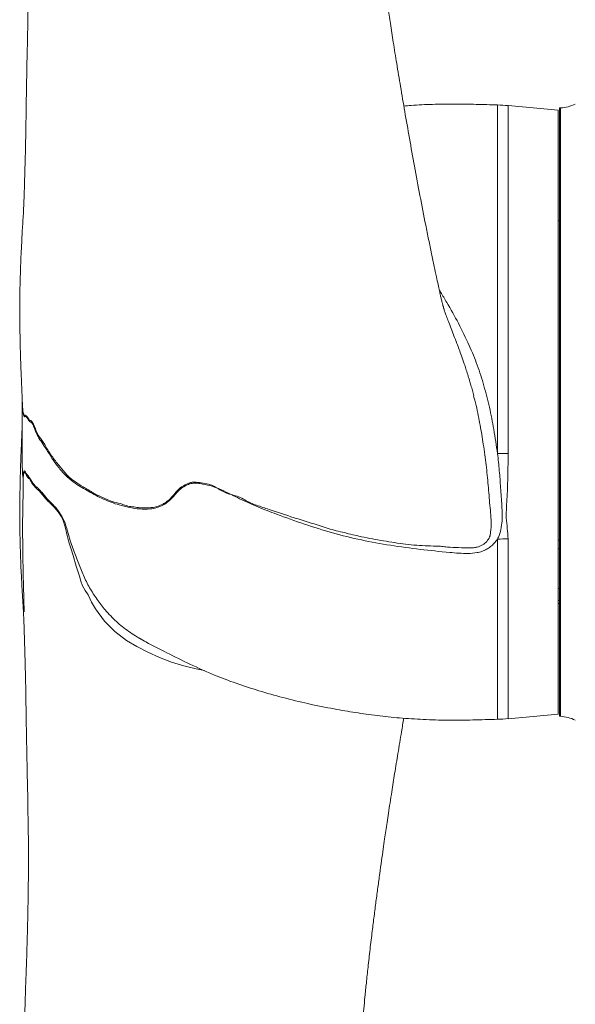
# Model space of a CAD drawing. Header units: millimetres. Extents: x 118 to 1752, y 31 to 3444.
# Tile 3 of 11: x 118 to 372, y 2091 to 2541. Entities that reach past the tile are written whole.
import ezdxf

# ---------------------------------------------------------------- set-up
doc = ezdxf.new("R2010")
doc.units = ezdxf.units.MM

msp = doc.modelspace()

# ---------------------------------------------------------------- linework, layer by layer
at = {"color": 7, "linetype": 'Continuous', "lineweight": 15}
for p, q in [((336.64, 2342.42), (336.64, 2501.74)), ((364.35, 2499.37), (341.49, 2501.45)), ((341.49, 2501.45), (341.49, 2342.45)), ((364.35, 2361.37), (364.35, 2499.37)), ((365.4, 2500.37), (364.9, 2500.37)), ((364.9, 2361.37), (364.9, 2500.37)), ((365.4, 2361.37), (365.4, 2500.37)), ((364.9, 2448.87), (364.35, 2448.87)), ((364.35, 2223.37), (364.35, 2361.37)), ((364.9, 2222.37), (364.9, 2361.37)), ((365.4, 2222.37), (365.4, 2361.37)), ((125.9, 2326.37), (125.85, 2327.2)), ((125.85, 2327.2), (125.87, 2326.47)), ((336.64, 2221), (336.64, 2303.37)), ((341.49, 2303.49), (341.49, 2221.29)), ((364.35, 2302.88), (364.9, 2302.9)), ((364.9, 2298.91), (364.35, 2298.89)), ((364.35, 2280.8), (364.9, 2280.8)), ((364.9, 2275.26), (364.35, 2275.26)), ((364.35, 2273.87), (364.9, 2273.87)), ((172.98, 2258.04), (173.59, 2257.68)), ((341.49, 2221.29), (364.35, 2223.37)), ((364.9, 2222.37), (365.4, 2222.37))]:
    msp.add_line(p, q, dxfattribs=at)
at = {"color": 7, "linetype": 'Continuous', "lineweight": 15, "flags": 128}
for points in [[(119.68, 2361.76), (119.7, 2361.47), (119.71, 2361.45), (119.71, 2361.44), (119.71, 2361.44), (119.71, 2361.43), (119.73, 2361.4), (119.78, 2361.23), (120.04, 2360.46), (120.32, 2359.84), (120.55, 2359.88), (120.81, 2360.01), (121.14, 2359.73), (121.79, 2359.06), (122.24, 2358.37), (122.71, 2357.75), (123.22, 2357.48), (123.76, 2357.09), (124.5, 2355.85), (125.33, 2353.74), (125.33, 2353.74), (125.33, 2353.74)], [(341.49, 2342.45), (340.88, 2342.45), (340.28, 2342.44), (339.67, 2342.44), (339.07, 2342.43), (338.46, 2342.43), (337.85, 2342.42), (337.25, 2342.42), (336.64, 2342.42)], [(202.63, 2243.29), (198.81, 2244.02), (193.2, 2245.42), (187.62, 2247.14), (182.06, 2249.28), (176.77, 2251.63), (171.73, 2254.21), (167.07, 2257.07), (161.68, 2261.15), (157, 2265.88), (152.76, 2271.43), (151.07, 2274.51), (149.46, 2277.86), (148.15, 2279.92), (146.91, 2281.97), (146.13, 2284.11), (145.47, 2286.34), (143.98, 2290.95), (142.6, 2295.84), (141.72, 2298.82), (140.67, 2301.95), (139.87, 2305.06), (139.11, 2308.28), (138.67, 2309.8), (138.22, 2311.36), (138.22, 2311.36), (138.22, 2311.36)]]:
    msp.add_lwpolyline(points, dxfattribs=at)
at = {"color": 7, "linetype": 'Continuous', "lineweight": 15}
for centre, radius, start, end in [((364.4, 2518.34), 18, 273.1848, 295.6793), ((334.33, 2422.77), 79, 84.8022, 88.3259), ((334.35, 2493.67), 190.31, 270.6908, 272.1512), ((334.33, 2299.97), 79, 271.6741, 275.1978), ((364.4, 2204.4), 18, 64.3207, 86.8152)]:
    msp.add_arc(centre, radius, start, end, dxfattribs=at)
for points, knots in [([(325.77, 2368.78), (325.57, 2369.57), (325.29, 2370.71), (324.84, 2372.41), (324.42, 2373.91), (323.79, 2376), (323.01, 2378.55), (322.21, 2381.1), (321.47, 2383.34), (320.8, 2385.3), (320.01, 2387.54), (319.08, 2390.1), (317.91, 2393.21), (316.66, 2396.41), (315.39, 2399.64), (314.2, 2402.69), (313.21, 2405.34), (312.54, 2407.27), (312.16, 2408.44), (311.93, 2409.2), (311.81, 2409.6), (311.72, 2409.91), (311.68, 2410.06), (311.67, 2410.11), (311.63, 2410.24), (311.54, 2410.59), (311.3, 2411.51), (310.94, 2413), (310.52, 2414.85), (310.05, 2417.02), (309.43, 2419.85), (308.63, 2423.54), (307.62, 2428.25), (306.44, 2433.91), (305.14, 2440.23), (303.37, 2449.03), (301.2, 2460.17), (298.72, 2473.41), (296.4, 2486.24), (294.26, 2498.4), (292.32, 2509.84), (290.58, 2520.41), (289.04, 2530.02), (287.7, 2538.6), (286.71, 2545.13), (286.01, 2549.83), (285.53, 2553.04), (285.03, 2556.44), (284.45, 2560.44), (283.77, 2565.18), (282.88, 2571.53), (281.8, 2579.42), (280.56, 2588.81), (279.4, 2598.07), (278.34, 2606.94), (277.43, 2614.97), (276.65, 2622.31), (276.01, 2628.69), (275.48, 2634.14), (275.07, 2638.66), (274.74, 2642.32), (274.47, 2645.49), (274.12, 2649.59), (273.66, 2655.22), (273.1, 2662.63), (272.51, 2670.96), (271.92, 2680.14), (271.33, 2690.31), (270.75, 2701.49), (270.19, 2713.74), (269.69, 2726.95), (269.24, 2741.07), (268.85, 2756.02), (268.54, 2771.39), (268.31, 2787.07), (268.13, 2802.89), (268, 2818.75), (267.9, 2834.26), (267.83, 2847.38), (267.77, 2858.23), (267.72, 2866.97), (267.66, 2875.48), (267.6, 2883.68), (267.53, 2891.29), (267.45, 2898.02), (267.38, 2903.66), (267.32, 2908.31), (267.26, 2912.38), (267.2, 2916.37), (267.13, 2920.73), (267.05, 2925.55), (266.96, 2930.84), (266.83, 2937.55), (266.66, 2945.8), (266.44, 2955.6), (266.19, 2965.91), (265.91, 2976.55), (265.59, 2987.45), (265.17, 3000.83), (264.61, 3016.75), (263.88, 3035.24), (263.13, 3052.6), (262.35, 3068.77), (261.57, 3083.72), (260.73, 3098.85), (259.82, 3113.96), (258.87, 3128.58), (257.92, 3142.36), (256.99, 3155.16), (256.07, 3167.08), (255.13, 3178.66), (254.19, 3189.85), (253.24, 3200.58), (252.33, 3210.38), (251.47, 3219.3), (250.59, 3228.23), (249.65, 3237.34), (248.64, 3246.8), (247.73, 3254.92), (246.9, 3262.13), (246.12, 3268.74), (245.24, 3275.85), (244.3, 3283.21), (243.44, 3289.71), (242.66, 3295.3), (242, 3299.93), (241.37, 3304.27), (240.78, 3308.16), (240.26, 3311.55), (239.71, 3315.05), (239.07, 3318.96), (238.3, 3323.58), (237.41, 3328.69), (236.48, 3333.84), (235.5, 3338.96), (234.53, 3343.89), (233.53, 3348.7), (232.56, 3353.15), (231.67, 3357.06), (230.85, 3360.57), (230.06, 3363.77), (229.42, 3366.3), (228.92, 3368.21), (228.57, 3369.54), (228.21, 3370.87), (227.81, 3372.34), (227.35, 3374.01), (226.6, 3376.62), (225.62, 3379.91), (224.47, 3383.57), (223.43, 3386.69), (222.37, 3389.72), (221.13, 3393.11), (219.86, 3396.35), (218.67, 3399.25), (217.61, 3401.71), (216.53, 3404.11), (215.58, 3406.12), (214.81, 3407.67), (214.25, 3408.8), (213.72, 3409.81), (213.19, 3410.81), (212.51, 3412.06), (211.6, 3413.68), (210.47, 3415.62), (209.3, 3417.53), (208.3, 3419.11), (207.52, 3420.28), (206.9, 3421.19), (206.27, 3422.1), (205.49, 3423.19), (204.55, 3424.45), (203.48, 3425.83), (202.39, 3427.17), (201.33, 3428.39), (200.34, 3429.49), (199.03, 3430.89), (197.21, 3432.68), (194.76, 3434.89), (192.04, 3437), (189.23, 3438.88), (186.7, 3440.3), (183.91, 3441.49), (181.23, 3442.47), (178.62, 3443.18), (176.19, 3443.57), (174.27, 3443.78), (172.22, 3443.77), (170.19, 3443.77), (167.61, 3443.35), (165.3, 3443), (163.45, 3442.39), (161.4, 3441.57), (159.65, 3440.41), (158.24, 3439.08), (157.14, 3437.97), (156.26, 3436.89), (155.4, 3435.71), (154.42, 3434.27), (153.55, 3432.43), (152.63, 3430.21), (151.9, 3427.78), (151.44, 3425.59), (151.12, 3423.68), (150.81, 3421.64), (150.55, 3419.46), (150.35, 3417.23), (150.13, 3414.91), (149.94, 3412.6), (149.81, 3410.8), (149.7, 3409.51), (149.61, 3408.39), (149.5, 3407.04), (149.37, 3405.52), (149.22, 3403.86), (149.05, 3401.98), (148.85, 3399.94), (148.67, 3398.18), (148.52, 3396.77), (148.41, 3395.83), (148.29, 3394.71), (148.11, 3393.23), (147.88, 3391.34), (147.58, 3389.11), (147.3, 3387.17), (147.09, 3385.79), (146.93, 3384.69), (146.75, 3383.57), (146.58, 3382.5), (146.42, 3381.55), (146.2, 3380.27), (145.96, 3378.89), (145.67, 3377.34), (145.39, 3375.9), (145.06, 3374.26), (144.69, 3372.46), (144.38, 3370.9), (144.1, 3369.55), (143.86, 3368.34), (143.6, 3366.92), (143.36, 3365.48), (143.12, 3364.02), (142.9, 3362.61), (142.69, 3361.28), (142.45, 3359.62), (142.22, 3358.04), (142.03, 3356.69), (141.91, 3355.87), (141.78, 3355.05), (141.68, 3354.4), (141.56, 3353.71), (141.38, 3352.82), (141.17, 3352.02), (141.05, 3350.91), (140.99, 3350.08), (140.92, 3349.3), (140.86, 3348.42), (140.81, 3347.64), (140.77, 3346.98), (140.74, 3346.62), (140.75, 3346.64), (140.75, 3346.66)], [0, 0, 0, 0, 0.0020779, 0.0029992, 0.0038205, 0.0050985, 0.0066775, 0.0082144, 0.0094978, 0.0106689, 0.0118912, 0.013853, 0.0159181, 0.0187815, 0.0217567, 0.0247332, 0.0274742, 0.0300742, 0.0327724, 0.0338358, 0.0347883, 0.0354413, 0.0358442, 0.036081, 0.0363507, 0.036656, 0.0378916, 0.0395752, 0.0409986, 0.0427291, 0.0448792, 0.0475884, 0.0509597, 0.0550448, 0.0594539, 0.0639725, 0.0728564, 0.0815611, 0.089664, 0.0973076, 0.1043967, 0.1108561, 0.1166465, 0.121799, 0.1262663, 0.1282897, 0.1301332, 0.131949, 0.134288, 0.1370885, 0.140132, 0.1452721, 0.1507061, 0.1562859, 0.1611176, 0.1658006, 0.1699019, 0.1734696, 0.1765146, 0.1790058, 0.181015, 0.1825987, 0.1842602, 0.1878135, 0.1919142, 0.1965026, 0.2015553, 0.2070492, 0.2132387, 0.2199482, 0.2272051, 0.2349691, 0.2431995, 0.2518555, 0.2603706, 0.2691939, 0.2781828, 0.2868649, 0.2952048, 0.3002501, 0.3051704, 0.3099689, 0.3146539, 0.3190883, 0.3229144, 0.3261313, 0.3287496, 0.330909, 0.3331443, 0.335665, 0.3384674, 0.341548, 0.3449027, 0.3502313, 0.3561022, 0.3622809, 0.3686733, 0.3752774, 0.3820918, 0.3932216, 0.4048653, 0.4170222, 0.4266529, 0.4365875, 0.4468294, 0.4573834, 0.4679031, 0.4777588, 0.4871505, 0.4960863, 0.5045722, 0.5137057, 0.5222645, 0.5302513, 0.5376672, 0.5445117, 0.5529681, 0.5613239, 0.5696117, 0.5750766, 0.5812496, 0.5881295, 0.5953751, 0.6026916, 0.6075169, 0.6123673, 0.6169967, 0.6211238, 0.6247497, 0.6279109, 0.6324424, 0.637556, 0.6432868, 0.6497374, 0.6553074, 0.6613319, 0.667514, 0.6731222, 0.6781318, 0.6826377, 0.686891, 0.6909109, 0.6928847, 0.6946859, 0.6963609, 0.6983467, 0.7007476, 0.7033795, 0.7094859, 0.7153363, 0.7202902, 0.725125, 0.7305151, 0.7363937, 0.7403182, 0.7442303, 0.7481343, 0.7519001, 0.7540235, 0.7559524, 0.7576882, 0.7593398, 0.761337, 0.7644833, 0.7682699, 0.7723177, 0.775687, 0.7778306, 0.7796019, 0.7815299, 0.7837248, 0.7866851, 0.7899942, 0.7932132, 0.7961925, 0.7989331, 0.8014358, 0.8068408, 0.812865, 0.8192955, 0.8258786, 0.8325559, 0.8367477, 0.8408742, 0.844687, 0.8480224, 0.8509368, 0.8528505, 0.8548319, 0.8569223, 0.8593679, 0.8621511, 0.8646813, 0.8676684, 0.8701022, 0.8719587, 0.8734074, 0.8751322, 0.8772056, 0.8796342, 0.8824016, 0.8855849, 0.8893111, 0.8932669, 0.8971668, 0.9007906, 0.9041423, 0.9072243, 0.9100745, 0.9132261, 0.9162046, 0.9193927, 0.923084, 0.9268678, 0.9309836, 0.9351591, 0.9393646, 0.9435985, 0.9453708, 0.9471477, 0.9488073, 0.950856, 0.9524389, 0.9536927, 0.9547867, 0.9557992, 0.956683, 0.9573609, 0.957902, 0.9584267, 0.95896, 0.9600403, 0.9606994, 0.9616172, 0.9628073, 0.964254, 0.9662438, 0.9685565, 0.9711862, 0.9741111, 0.97732, 0.9802014, 0.9832613, 0.9863464, 0.9889539, 0.9910657, 0.9919444, 0.9927063, 0.9930595, 0.9934138, 0.9937856, 0.9941956, 0.9950801, 0.9955446, 0.9960085, 0.9964464, 0.9968455, 0.9975779, 0.9983537, 0.9992162, 1, 1, 1, 1]), ([(140.62, 3348.53), (140.43, 3347.44), (140.08, 3345.46), (139.55, 3342.49), (139.11, 3340), (138.61, 3337.27), (138.08, 3334.29), (137.5, 3331.12), (137, 3328.43), (136.5, 3325.64), (135.96, 3322.68), (135.51, 3320.16), (135.15, 3318.19), (134.91, 3316.84), (134.68, 3315.59), (134.47, 3314.39), (134.22, 3313.02), (133.91, 3311.32), (133.56, 3309.33), (133.19, 3307.31), (132.86, 3305.47), (132.58, 3303.97), (132.34, 3302.61), (132.09, 3301.24), (131.86, 3300.06), (131.67, 3299.06), (131.46, 3298.04), (131.26, 3297.09), (131.06, 3296.21), (130.91, 3295.45), (130.74, 3294.64), (130.45, 3293.2), (130.04, 3291.12), (129.52, 3288.45), (129, 3285.68), (128.52, 3282.98), (128.06, 3280.36), (127.63, 3277.75), (127.21, 3275.18), (126.83, 3272.7), (126.51, 3270.48), (126.21, 3268.37), (125.91, 3266.22), (125.62, 3263.96), (125.23, 3260.87), (124.77, 3256.89), (124.25, 3251.95), (123.72, 3246.4), (123.2, 3240.28), (122.7, 3233.69), (122.21, 3226.98), (121.74, 3220.19), (121.3, 3213.32), (120.97, 3207.41), (120.73, 3202.54), (120.56, 3198.77), (120.41, 3194.96), (120.28, 3191.19), (120.17, 3187.62), (120.09, 3184.38), (120.04, 3181.56), (120, 3179.16), (119.97, 3177.3), (119.96, 3175.92), (119.94, 3174.81), (119.93, 3173.56), (119.92, 3172), (119.92, 3170.08), (119.92, 3167.81), (119.92, 3165.28), (119.94, 3162.56), (119.99, 3157.24), (120.14, 3148.97), (120.46, 3137.75), (120.87, 3126.27), (121.34, 3114.9), (121.83, 3103.56), (122.36, 3091.65), (122.91, 3079.13), (123.48, 3065.77), (124.02, 3052.1), (124.52, 3037.98), (124.95, 3023.39), (125.29, 3008.78), (125.54, 2993.99), (125.7, 2978.91), (125.78, 2962.9), (125.78, 2945.91), (125.69, 2929.28), (125.55, 2913.18), (125.36, 2898), (125.12, 2882.76), (124.84, 2867.74), (124.5, 2851.75), (124.11, 2834.87), (123.65, 2817.16), (123.17, 2800.01), (122.67, 2783.09), (122.22, 2768.65), (121.83, 2756.49), (121.51, 2746.71), (121.19, 2736.8), (120.94, 2728.79), (120.77, 2722.89), (120.67, 2719.25), (120.59, 2716.03), (120.52, 2713.22), (120.46, 2710.75), (120.41, 2708.27), (120.33, 2704.79), (120.24, 2699.89), (120.13, 2693.53), (120.04, 2686.32), (119.99, 2678.36), (119.98, 2670.03), (120.02, 2661.77), (120.12, 2653.79), (120.26, 2646.2), (120.42, 2639.05), (120.6, 2632.57), (120.79, 2626.64), (120.98, 2621.19), (121.17, 2615.88), (121.38, 2610.1), (121.6, 2603.43), (121.79, 2596.26), (121.94, 2589.25), (122.04, 2583.02), (122.11, 2578.23), (122.14, 2574.49), (122.16, 2571.44), (122.18, 2568.12), (122.18, 2564.34), (122.17, 2560.14), (122.14, 2555.88), (122.1, 2552.12), (122.05, 2549.01), (122, 2546.13), (121.9, 2542.96), (121.89, 2536.6), (121.61, 2527.44), (121.41, 2515.9), (121.2, 2504.84), (121.07, 2496.33), (120.98, 2489.9), (120.9, 2485.34), (120.79, 2480.79), (120.66, 2475.73), (120.53, 2471.28), (120.43, 2467.51), (120.34, 2464.7), (120.27, 2462.17), (120.19, 2459.94), (120.12, 2457.79), (120.02, 2455.18), (119.86, 2451.94), (119.63, 2448.27), (119.39, 2444.83), (119.23, 2441.87), (119.13, 2439.48), (119.03, 2437.13), (118.82, 2434.16), (118.7, 2430.92), (118.59, 2427.82), (118.5, 2424.91), (118.42, 2422.05), (118.34, 2419.32), (118.26, 2416.77), (118.2, 2414.53), (118.18, 2412.31), (118.17, 2410.13), (118.18, 2407.78), (118.2, 2405.38), (118.22, 2403.38), (118.24, 2401.94), (118.25, 2400.91), (118.27, 2399.93), (118.29, 2398.71), (118.31, 2397.19), (118.36, 2394.84), (118.44, 2391.38), (118.57, 2386.62), (118.76, 2380.99), (119.01, 2374.5), (119.27, 2368.69), (119.46, 2365.05), (119.53, 2363.85)], [0, 0, 0, 0, 0.00537, 0.009843, 0.013438, 0.016168, 0.021294, 0.025725, 0.029672, 0.033639, 0.037652, 0.041733, 0.043554, 0.045291, 0.046869, 0.048288, 0.049725, 0.051782, 0.054146, 0.056508, 0.05847, 0.059738, 0.060808, 0.061792, 0.06269, 0.063507, 0.064171, 0.064901, 0.065716, 0.0669, 0.068244, 0.069661, 0.073825, 0.07853, 0.083198, 0.088216, 0.093024, 0.097523, 0.102893, 0.107717, 0.111984, 0.116095, 0.120481, 0.125143, 0.130079, 0.139835, 0.150483, 0.161986, 0.176009, 0.190169, 0.203892, 0.217199, 0.230139, 0.242763, 0.249317, 0.255803, 0.262227, 0.268594, 0.274515, 0.279629, 0.284052, 0.287785, 0.29083, 0.292608, 0.29408, 0.295899, 0.298249, 0.301132, 0.304485, 0.30831, 0.312267, 0.316291, 0.331216, 0.34703, 0.361765, 0.376184, 0.390104, 0.403501, 0.418745, 0.433605, 0.448519, 0.463475, 0.478459, 0.493538, 0.507322, 0.521641, 0.536494, 0.551881, 0.567802, 0.580685, 0.593829, 0.606685, 0.619135, 0.631182, 0.645931, 0.660031, 0.673482, 0.68641, 0.69953, 0.706878, 0.714321, 0.721862, 0.729409, 0.732454, 0.735188, 0.737608, 0.739715, 0.741509, 0.743156, 0.745289, 0.749339, 0.754174, 0.75959, 0.765597, 0.77211, 0.778351, 0.784145, 0.789995, 0.795288, 0.800081, 0.804409, 0.808467, 0.812196, 0.81648, 0.821366, 0.826852, 0.832119, 0.836636, 0.840395, 0.842542, 0.844743, 0.847047, 0.849763, 0.852953, 0.856172, 0.85902, 0.861168, 0.862993, 0.865281, 0.868051, 0.876933, 0.885611, 0.894004, 0.902046, 0.905527, 0.908447, 0.911873, 0.915438, 0.919436, 0.921602, 0.923634, 0.925529, 0.927134, 0.928506, 0.930251, 0.932842, 0.935589, 0.938264, 0.940378, 0.94202, 0.943492, 0.945786, 0.94849, 0.950609, 0.952599, 0.955045, 0.95718, 0.958806, 0.960634, 0.962079, 0.963668, 0.965388, 0.967236, 0.968959, 0.969767, 0.97038, 0.971148, 0.972252, 0.973427, 0.974867, 0.977963, 0.981782, 0.986271, 0.991393, 0.997165, 1, 1, 1, 1]), ([(336.64, 2501.74), (333.37, 2501.84), (326.74, 2502.03), (316.81, 2502.21), (306.9, 2502.07), (299.25, 2501.72), (294.9, 2501.36), (293.79, 2501.27)], [0, 0, 0, 0, 0.2286586, 0.464365, 0.6948693, 0.9217807, 1, 1, 1, 1]), ([(310, 2417.24), (310.23, 2416.87), (311.35, 2415), (314.33, 2409.96), (318.89, 2402.03), (323.54, 2392.4), (327.49, 2382.88), (330.51, 2373.4), (333.03, 2363.59), (335.09, 2353.19), (336.11, 2346.12), (336.64, 2342.42)], [0, 0, 0, 0, 0.017237, 0.086354, 0.226748, 0.36813, 0.488985, 0.610843, 0.735645, 0.861507, 1, 1, 1, 1]), ([(119.35, 2367.29), (119.35, 2366.99), (119.35, 2365.51), (119.35, 2362.67), (119.35, 2358.88), (119.35, 2355.1), (119.35, 2351.48), (119.35, 2347.92), (119.35, 2344.57), (119.35, 2341.56), (119.35, 2338.68), (119.34, 2335.29), (119.55, 2332.24), (119.76, 2330.43), (119.8, 2330.12)], [0, 0, 0, 0, 0.0218, 0.106227, 0.1919, 0.27882, 0.366987, 0.454298, 0.560587, 0.656261, 0.742762, 0.861158, 0.976565, 1, 1, 1, 1]), ([(328.44, 2356.57), (328.39, 2356.86), (327.8, 2360.28), (326.97, 2364.4), (325.9, 2368.11), (325.71, 2368.77)], [0, 0, 0, 0, 0.071696, 0.836463, 1, 1, 1, 1]), ([(336.64, 2303.37), (336.15, 2302.71), (335.22, 2301.46), (333.5, 2299.89), (331.64, 2298.62), (329.54, 2297.7), (326.7, 2296.99), (323.13, 2296.73), (318.95, 2296.89), (311.66, 2297.55), (301.24, 2298.58), (287.75, 2300.41), (274.37, 2302.84), (261.19, 2306.05), (248.29, 2310.14), (236.95, 2314.21), (227.04, 2317.99), (220.05, 2321.09), (214.6, 2323.88), (210.46, 2325.88), (206.25, 2327.6), (202.55, 2328.43), (199.47, 2328.92), (196.96, 2328.96), (194.69, 2328.17), (192.59, 2327.02), (190.71, 2325.48), (188.88, 2323.26), (186.74, 2320.8), (183.86, 2318.87), (180.84, 2317.65), (177.28, 2316.93), (173.03, 2317.03), (168.28, 2317.73), (162.7, 2319.13), (156.43, 2321.48), (149.72, 2325.03), (144.21, 2328.31), (139.83, 2331.7), (136.52, 2335.33), (133.54, 2339.27), (131.08, 2343.29), (128.88, 2346.66), (126.95, 2349.44), (125.62, 2351.97), (124.82, 2354.2), (124.29, 2355.6), (123.72, 2356.57), (123, 2356.85), (122.26, 2357.62), (121.51, 2358.79), (121.02, 2359.35), (120.68, 2359.41), (120.45, 2359.18), (120.21, 2359.35), (119.97, 2360.08), (119.8, 2360.66), (119.62, 2361.21), (119.52, 2362.9), (119.48, 2364.39), (119.47, 2365.08)], [0, 0, 0, 0, 0.009138, 0.017194, 0.02524, 0.0333, 0.041364, 0.055875, 0.070498, 0.08513, 0.132519, 0.179994, 0.227464, 0.274846, 0.322079, 0.369329, 0.401685, 0.434025, 0.450465, 0.46698, 0.483344, 0.499579, 0.509138, 0.518592, 0.528144, 0.537738, 0.547702, 0.557697, 0.572781, 0.587799, 0.60092, 0.614, 0.633156, 0.652418, 0.671661, 0.70203, 0.732511, 0.762941, 0.78273, 0.802654, 0.822693, 0.84264, 0.859108, 0.875684, 0.892148, 0.898819, 0.905457, 0.911915, 0.917713, 0.929965, 0.939722, 0.949483, 0.954956, 0.960471, 0.967448, 0.973496, 0.979557, 0.982105, 0.991749, 1, 1, 1, 1]), ([(119.51, 2364.11), (119.52, 2363.91), (119.53, 2363.51), (119.59, 2362.58), (119.64, 2362.21), (119.68, 2361.76), (119.68, 2361.76)], [0, 0, 0, 0, 0.220331, 0.44333, 0.997647, 1, 1, 1, 1]), ([(119.35, 2355.45), (119.35, 2355.39), (119.22, 2352.9), (119.01, 2348.24), (118.76, 2341.75), (118.57, 2336.11), (118.44, 2331.36), (118.35, 2327.63), (118.3, 2324.9), (118.27, 2323.08), (118.25, 2321.9), (118.24, 2320.8), (118.21, 2318.84), (118.19, 2315.93), (118.17, 2312.27), (118.19, 2308.96), (118.26, 2306.11), (118.34, 2303.55), (118.41, 2301.03), (118.48, 2298.52), (118.56, 2296.06), (118.63, 2293.57), (118.74, 2290.77), (118.86, 2287.82), (119.05, 2285.23), (119.13, 2283.22), (119.22, 2281.13), (119.35, 2278.58), (119.56, 2275.59), (119.77, 2272.34), (119.94, 2269.19), (120.07, 2266.15), (120.18, 2263.17), (120.29, 2259.79), (120.41, 2255.95), (120.52, 2251.77), (120.64, 2247.67), (120.75, 2243.54), (120.85, 2239.52), (120.93, 2235.53), (121, 2231.5), (121.07, 2226.56), (121.16, 2220.5), (121.28, 2213.28), (121.42, 2205.83), (121.58, 2198.13), (121.73, 2190.25), (121.93, 2183.92), (121.89, 2179.34), (122, 2176.72), (122.04, 2174.39), (122.08, 2171.97), (122.12, 2169.14), (122.15, 2165.64), (122.17, 2161.79), (122.18, 2157.92), (122.18, 2154.46), (122.16, 2150.99), (122.13, 2147.29), (122.09, 2142.95), (122.02, 2138.06), (121.91, 2132.4), (121.78, 2126.15), (121.61, 2119.8), (121.42, 2113.86), (121.23, 2108.22), (121.03, 2103.02), (120.85, 2097.79), (120.68, 2092.6), (120.52, 2087.08), (120.36, 2081.04), (120.22, 2074.45), (120.1, 2067.28), (120.01, 2059.56), (119.97, 2051.39), (119.99, 2043.76), (120.04, 2036.99), (120.11, 2031.3), (120.18, 2026.07), (120.26, 2021.38), (120.34, 2017.45), (120.41, 2014.33), (120.47, 2011.7), (120.53, 2009.04), (120.61, 2005.98), (120.7, 2002.45), (120.82, 1998.18), (120.97, 1993.2), (121.14, 1987.68), (121.31, 1982.07), (121.64, 1971.85), (122.12, 1957.24), (122.68, 1939.11), (123.19, 1921.83), (123.66, 1904.97), (124.11, 1887.56), (124.54, 1869.49), (124.92, 1850.8), (125.26, 1831.57), (125.52, 1812.29), (125.7, 1793.48), (125.78, 1775.68), (125.78, 1758.95), (125.69, 1743.26), (125.53, 1728.48), (125.27, 1712.68), (124.86, 1695.86), (124.3, 1678.06), (123.65, 1660.96), (123, 1645.6), (122.38, 1631.6), (121.81, 1618.63), (121.24, 1605.52), (120.76, 1593.61), (120.4, 1583.09), (120.15, 1574.15), (120.02, 1567.21), (119.96, 1562.05), (119.93, 1558.47), (119.92, 1555.17), (119.92, 1552.3), (119.93, 1550.09), (119.94, 1548.48), (119.95, 1547.25), (119.96, 1546.04), (119.98, 1544.63), (120.01, 1542.97), (120.04, 1540.92), (120.09, 1538.46), (120.16, 1535.57), (120.25, 1532.4), (120.43, 1527.15), (120.73, 1520.05), (121.18, 1511.35), (121.71, 1502.83), (122.3, 1494.43), (122.84, 1487.17), (123.33, 1480.93), (123.77, 1475.79), (124.24, 1470.92), (124.71, 1466.35), (125.21, 1462.07), (125.67, 1458.36), (126.09, 1455.19), (126.48, 1452.42), (126.91, 1449.5), (127.43, 1446.16), (128.01, 1442.65), (128.63, 1439.11), (129.23, 1435.83), (129.77, 1432.97), (130.23, 1430.66), (130.53, 1429.12), (130.78, 1427.92), (130.94, 1427.14), (131.12, 1426.29), (131.36, 1425.18), (131.67, 1423.7), (131.91, 1422.4), (132.2, 1420.88), (132.47, 1419.4), (132.75, 1417.83), (133.11, 1415.9), (133.5, 1413.69), (133.88, 1411.6), (134.23, 1409.66), (134.53, 1407.97), (134.85, 1406.25), (135.17, 1404.42), (135.52, 1402.52), (135.96, 1400.08), (136.48, 1397.19), (137.07, 1393.98), (137.59, 1391.12), (138.16, 1388.01), (138.64, 1385.32), (139.11, 1382.74), (139.55, 1380.25), (140.08, 1377.28), (140.43, 1375.3), (140.62, 1374.21)], [0, 0, 0, 0, 0.000126, 0.005913, 0.01105, 0.015551, 0.019381, 0.022485, 0.024569, 0.026037, 0.026983, 0.027598, 0.028407, 0.031256, 0.034032, 0.036465, 0.038498, 0.040282, 0.042096, 0.044227, 0.046073, 0.047686, 0.049759, 0.052243, 0.05416, 0.055447, 0.05691, 0.058749, 0.06101, 0.063436, 0.065886, 0.067919, 0.070082, 0.07245, 0.075327, 0.078476, 0.081543, 0.084289, 0.087516, 0.09029, 0.093022, 0.096245, 0.101612, 0.107133, 0.112804, 0.118596, 0.124494, 0.130401, 0.132639, 0.134543, 0.136116, 0.137705, 0.139864, 0.142327, 0.145351, 0.148261, 0.150749, 0.152887, 0.155832, 0.158821, 0.162358, 0.166478, 0.171171, 0.175999, 0.180364, 0.184262, 0.188537, 0.192237, 0.19597, 0.200074, 0.204553, 0.209461, 0.214813, 0.220603, 0.226825, 0.23321, 0.237847, 0.242131, 0.246067, 0.249656, 0.252694, 0.254941, 0.256678, 0.258629, 0.260933, 0.263589, 0.266596, 0.27059, 0.274874, 0.27913, 0.283355, 0.298196, 0.31266, 0.325401, 0.338677, 0.35258, 0.367111, 0.382555, 0.398655, 0.41536, 0.431821, 0.447746, 0.462867, 0.477471, 0.491559, 0.505129, 0.523769, 0.542301, 0.56078, 0.579182, 0.593945, 0.609432, 0.625615, 0.642459, 0.655128, 0.667281, 0.678903, 0.684202, 0.689388, 0.694415, 0.698724, 0.702164, 0.70437, 0.706007, 0.707758, 0.709918, 0.712488, 0.715467, 0.719503, 0.72411, 0.729289, 0.734932, 0.750072, 0.765588, 0.781568, 0.798105, 0.815293, 0.82689, 0.838176, 0.848783, 0.858666, 0.867794, 0.876146, 0.881997, 0.887388, 0.892947, 0.899426, 0.906805, 0.912769, 0.918839, 0.924265, 0.927486, 0.930424, 0.931851, 0.933201, 0.934349, 0.935309, 0.936246, 0.937471, 0.938497, 0.93956, 0.940781, 0.942817, 0.945335, 0.94798, 0.950014, 0.952007, 0.954087, 0.956472, 0.958992, 0.961483, 0.966129, 0.970712, 0.97534, 0.979302, 0.983788, 0.986526, 0.99013, 0.994616, 1, 1, 1, 1]), ([(125.33, 2353.74), (125.33, 2353.74), (125.64, 2352.91), (126.16, 2351.73), (126.96, 2350.37), (127.84, 2349.24), (128.97, 2347.69), (130.72, 2344.59), (133.19, 2340.68), (136.42, 2336.63), (139.14, 2333.27), (141.41, 2331.05), (143.9, 2329.32), (146.52, 2327.62), (149.26, 2325.94), (151.16, 2324.87), (152.93, 2323.7), (155.11, 2322.9), (157.89, 2321.46), (161.37, 2320.2), (164.62, 2319.46), (167.67, 2318.35), (170.37, 2318.05), (173.16, 2317.64), (176.08, 2317.66), (179.21, 2317.71), (182.2, 2318.69), (185.13, 2320.03), (187.57, 2322.24), (189.6, 2324.98), (192.2, 2327.43), (194.81, 2328.78), (197.08, 2329.37), (199.27, 2329.36), (202.05, 2328.9), (205.17, 2328.43), (207.9, 2327.02), (210.3, 2325.57), (212.79, 2324.16), (215.53, 2323.52), (218.39, 2322.8), (221.07, 2321.29), (223.72, 2319.77), (227.47, 2318.46), (234.07, 2316.37), (242.19, 2313.53), (250.91, 2310.82), (257.05, 2308.99), (261.94, 2307.34), (265.72, 2306.56), (269.46, 2305.57), (275.3, 2304.24), (281.55, 2302.93), (288.28, 2301.98), (293.32, 2301.07), (298.41, 2300.65), (303.51, 2300.26), (307.75, 2300.2), (311.16, 2300.06), (314.54, 2299.56), (318.82, 2299.44), (322.8, 2299.36), (325.66, 2299.37), (327.68, 2299.69), (329.89, 2300.58), (331.77, 2302.25), (333.02, 2303.98), (333.34, 2305.38), (333.67, 2307.57), (333.75, 2309.58), (333.71, 2311.17), (333.71, 2311.17)], [0, 0, 0, 0, 0, 0.012199, 0.018491, 0.024823, 0.03718, 0.049747, 0.074602, 0.099606, 0.120557, 0.131109, 0.14182, 0.163579, 0.174487, 0.185399, 0.193335, 0.20143, 0.217504, 0.233904, 0.250455, 0.262574, 0.274832, 0.287263, 0.299728, 0.314149, 0.328942, 0.343385, 0.358377, 0.373783, 0.389229, 0.405947, 0.412719, 0.419743, 0.433677, 0.447734, 0.458666, 0.469812, 0.480667, 0.491877, 0.503731, 0.516004, 0.527422, 0.539, 0.562378, 0.608992, 0.638663, 0.668354, 0.68319, 0.698106, 0.713005, 0.727909, 0.767099, 0.786711, 0.806337, 0.82594, 0.845565, 0.865186, 0.87494, 0.884817, 0.904461, 0.924187, 0.930701, 0.937337, 0.947601, 0.957877, 0.968259, 0.973522, 0.978881, 1, 1, 1, 1, 1]), ([(333.71, 2311.17), (333.71, 2311.17), (333.69, 2312.57), (333.47, 2315.41), (332.89, 2321.44), (332.41, 2327.56), (331.81, 2333.73), (331.31, 2338.41), (330.64, 2343.1), (329.8, 2349.17), (328.98, 2353.66), (328.44, 2356.57)], [0, 0, 0, 0, 0.000001, 0.101047, 0.20321, 0.405101, 0.506349, 0.607695, 0.709901, 0.81242, 1, 1, 1, 1]), ([(336.64, 2303.37), (336.92, 2303.91), (337.47, 2305), (338.2, 2307.42), (338.69, 2310.63), (338.84, 2314.6), (338.56, 2319.98), (338.06, 2326.62), (337.5, 2334.57), (336.93, 2339.8), (336.64, 2342.42)], [0, 0, 0, 0, 0.047194, 0.095297, 0.19809, 0.300693, 0.404075, 0.612279, 0.805787, 1, 1, 1, 1]), ([(341.49, 2342.45), (341.45, 2339.15), (341.38, 2332.52), (341.13, 2324.34), (340.71, 2317.87), (340.5, 2312.99), (341.17, 2308.22), (341.38, 2305.07), (341.49, 2303.49)], [0, 0, 0, 0, 0.246337, 0.493996, 0.619665, 0.745173, 0.872642, 1, 1, 1, 1]), ([(119.82, 2331.77), (119.82, 2331.6), (119.81, 2330.75), (119.78, 2329.32), (119.75, 2327.22), (119.73, 2324.79), (119.7, 2321.9), (119.63, 2319.05), (119.58, 2316.61), (119.55, 2314.44), (119.53, 2312.05), (119.51, 2309.28), (119.52, 2306.31), (119.54, 2303.49), (119.57, 2300.6), (119.6, 2297.63), (119.64, 2294.58), (119.69, 2291.87), (119.73, 2289.65), (119.77, 2287.63), (119.82, 2285.49), (119.88, 2283), (119.96, 2280.17), (120.03, 2277.11), (120.11, 2274.33), (120.17, 2272.24), (120.21, 2271.04), (120.23, 2270.47), (120.24, 2270.2), (120.25, 2270.18), (120.25, 2270.18)], [0, 0, 0, 0, 0.007628, 0.036346, 0.06038, 0.094821, 0.138871, 0.1833, 0.217687, 0.244708, 0.279295, 0.323943, 0.368651, 0.413201, 0.451119, 0.499898, 0.551418, 0.594148, 0.627745, 0.657177, 0.692589, 0.734061, 0.781653, 0.834968, 0.885129, 0.929145, 0.963386, 0.979387, 0.994612, 1, 1, 1, 1]), ([(119.81, 2330.88), (119.8, 2330.97), (119.75, 2331.79), (119.78, 2332.9), (119.91, 2333.99), (120.16, 2334.33), (120.34, 2334.57), (120.58, 2334.37), (121.12, 2333.2), (122.09, 2332.12), (123.11, 2330.89), (123.96, 2329.29), (124.89, 2328.09), (125.53, 2327.49), (125.85, 2327.2)], [0, 0, 0, 0, 0.016734, 0.146771, 0.278687, 0.368355, 0.413388, 0.459088, 0.574357, 0.721631, 0.795122, 0.871932, 0.935661, 1, 1, 1, 1]), ([(125.87, 2326.47), (125.72, 2326.61), (125.41, 2326.89), (124.78, 2327.55), (123.99, 2328.57), (123.15, 2330.15), (122.39, 2331.12), (121.8, 2331.39), (121.3, 2332.49), (120.92, 2333.06), (120.62, 2333.69), (120.29, 2333.99), (120.05, 2333.48), (119.87, 2332.85), (119.83, 2332.15), (119.83, 2331.8), (119.83, 2331.77)], [0, 0, 0, 0, 0.034859, 0.069484, 0.150948, 0.23292, 0.314896, 0.399688, 0.463317, 0.52673, 0.590694, 0.655473, 0.821959, 0.906875, 0.993335, 1, 1, 1, 1]), ([(125.85, 2327.2), (126.22, 2326.89), (126.97, 2326.26), (128.57, 2324.35), (130.29, 2322.17), (132.19, 2320.3), (133.6, 2318.94), (134.98, 2317.35), (136.39, 2315.56), (137.83, 2313.29), (139.28, 2309.86), (140.34, 2306.24), (141.22, 2302.57), (142.45, 2299.21), (143.69, 2295.95), (145.24, 2291.73), (147.31, 2286.71), (150.02, 2281.07), (153.02, 2276.59), (155.45, 2273.28), (157.39, 2270.79), (159.77, 2268.21), (162.39, 2265.62), (165.02, 2263.33), (168.01, 2261.15), (170.65, 2259.36), (172.37, 2258.38), (172.98, 2258.04)], [0, 0, 0, 0, 0.0244809, 0.0497578, 0.096566, 0.1200882, 0.1436296, 0.1639252, 0.1845877, 0.2097131, 0.2349224, 0.283345, 0.319072, 0.3547894, 0.3906019, 0.4266204, 0.5013953, 0.5766233, 0.6531528, 0.6916531, 0.730172, 0.7782496, 0.8263206, 0.8747832, 0.9232424, 0.9727449, 1, 1, 1, 1]), ([(125.9, 2326.37), (125.9, 2326.38), (125.89, 2326.4), (125.89, 2326.42), (125.88, 2326.45), (125.87, 2326.46), (125.87, 2326.47)], [0, 0, 0, 0, 0.248791, 0.498326, 0.748825, 1, 1, 1, 1]), ([(138.22, 2311.36), (138.22, 2311.36), (137.96, 2312.06), (137.31, 2313.49), (136.1, 2315.35), (134.85, 2316.92), (133.66, 2318.26), (132.51, 2319.39), (131.06, 2320.71), (129.66, 2322.22), (128.34, 2323.96), (127.26, 2325.23), (126.46, 2325.99), (126, 2326.3), (125.9, 2326.37)], [0, 0, 0, 0, 0.000002, 0.09335, 0.185764, 0.270833, 0.357959, 0.437837, 0.518337, 0.678991, 0.769559, 0.860604, 0.969499, 1, 1, 1, 1]), ([(172.99, 2258.06), (173.96, 2257.49), (178.04, 2255.09), (185.77, 2251.22), (196.16, 2246.04), (206.69, 2241.38), (217.22, 2237.3), (227.66, 2233.96), (238.63, 2230.87), (250.1, 2228.04), (261.17, 2225.85), (271.71, 2224.01), (281.65, 2222.6), (292.02, 2221.52), (302.8, 2220.91), (313.98, 2220.43), (325.3, 2220.7), (332.89, 2220.9), (336.64, 2221)], [0, 0, 0, 0, 0.01981, 0.083564, 0.152175, 0.224599, 0.286408, 0.351214, 0.417764, 0.487336, 0.559462, 0.616753, 0.675841, 0.736567, 0.800353, 0.866247, 0.933811, 1, 1, 1, 1]), ([(140.96, 1372.99), (140.97, 1372.89), (141, 1372.51), (141.05, 1371.83), (141.17, 1370.72), (141.38, 1369.92), (141.56, 1369.02), (141.68, 1368.34), (141.78, 1367.69), (141.91, 1366.87), (142.06, 1365.85), (142.24, 1364.55), (142.44, 1363.17), (142.64, 1361.84), (142.82, 1360.66), (142.99, 1359.57), (143.17, 1358.42), (143.38, 1357.11), (143.63, 1355.66), (143.91, 1354.12), (144.16, 1352.89), (144.44, 1351.54), (144.72, 1350.15), (145.06, 1348.48), (145.39, 1346.84), (145.67, 1345.4), (145.96, 1343.85), (146.26, 1342.15), (146.53, 1340.56), (146.75, 1339.17), (146.91, 1338.16), (147.06, 1337.18), (147.2, 1336.2), (147.4, 1334.85), (147.63, 1333.23), (147.89, 1331.32), (148.1, 1329.63), (148.28, 1328.06), (148.42, 1326.81), (148.56, 1325.6), (148.78, 1323.5), (149, 1321.25), (149.22, 1318.91), (149.37, 1317.23), (149.5, 1315.7), (149.61, 1314.32), (149.7, 1313.2), (149.81, 1311.86), (149.96, 1309.87), (150.18, 1307.33), (150.4, 1305.01), (150.59, 1302.91), (150.85, 1300.87), (151.14, 1298.96), (151.45, 1297.1), (151.9, 1294.96), (152.63, 1292.53), (153.55, 1290.31), (154.42, 1288.47), (155.4, 1287.03), (156.26, 1285.85), (157.14, 1284.76), (158.24, 1283.66), (159.64, 1282.33), (161.57, 1281.07), (163.96, 1280.11), (166.3, 1279.59), (169.74, 1278.99), (172.41, 1278.95), (174.53, 1278.98), (176.45, 1279.2), (178.75, 1279.59), (181.32, 1280.31), (183.95, 1281.26), (186.58, 1282.39), (188.93, 1283.68), (191.43, 1285.32), (193.9, 1287.15), (196.05, 1289), (197.84, 1290.67), (199.33, 1292.16), (200.79, 1293.73), (202.14, 1295.28), (203.39, 1296.81), (204.47, 1298.18), (205.46, 1299.51), (206.32, 1300.71), (207.08, 1301.81), (207.79, 1302.86), (208.53, 1303.99), (209.34, 1305.28), (210.23, 1306.72), (211.11, 1308.21), (211.91, 1309.6), (212.65, 1310.93), (213.34, 1312.2), (214.03, 1313.52), (214.75, 1314.93), (215.55, 1316.56), (216.42, 1318.39), (217.3, 1320.34), (218.17, 1322.32), (219.18, 1324.71), (220.29, 1327.47), (221.45, 1330.51), (222.47, 1333.3), (223.35, 1335.82), (224.2, 1338.34), (225.14, 1341.29), (226.15, 1344.58), (227.03, 1347.62), (227.73, 1350.11), (228.22, 1351.9), (228.66, 1353.53), (229.09, 1355.17), (229.62, 1357.21), (230.23, 1359.67), (230.94, 1362.56), (231.68, 1365.71), (232.47, 1369.18), (233.32, 1373.08), (234.22, 1377.34), (235.11, 1381.77), (236.02, 1386.45), (236.9, 1391.2), (237.75, 1395.96), (238.5, 1400.33), (239.16, 1404.34), (239.75, 1407.96), (240.31, 1411.49), (240.89, 1415.26), (241.54, 1419.61), (242.24, 1424.43), (243.03, 1430.06), (243.88, 1436.35), (244.78, 1443.25), (245.65, 1450.2), (246.47, 1456.96), (247.21, 1463.28), (247.87, 1469.1), (248.49, 1474.67), (249.16, 1480.79), (249.87, 1487.58), (250.65, 1495.2), (251.47, 1503.36), (252.32, 1512.3), (253.23, 1522.12), (254.19, 1532.87), (255.18, 1544.58), (256.2, 1557.28), (257.25, 1571.03), (258.31, 1585.92), (259.38, 1601.9), (260.42, 1618.57), (261.38, 1635.48), (262.26, 1652.19), (263.09, 1669.27), (263.85, 1686.68), (264.55, 1704.36), (265.16, 1721.57), (265.62, 1736.32), (265.97, 1748.66), (266.24, 1758.64), (266.47, 1768.32), (266.68, 1777.51), (266.85, 1786.02), (266.99, 1793.72), (267.11, 1800.57), (267.2, 1806.56), (267.28, 1811.43), (267.34, 1815.75), (267.39, 1820.1), (267.46, 1825.3), (267.52, 1831.38), (267.62, 1841.3), (267.72, 1855.08), (267.82, 1872.76), (267.92, 1891.42), (268.04, 1910.19), (268.22, 1928.56), (268.45, 1945.95), (268.76, 1962.66), (269.15, 1978.58), (269.61, 1993.6), (270.14, 2007.62), (270.71, 2020.6), (271.31, 2032.22), (271.92, 2042.59), (272.51, 2051.78), (273.1, 2060.1), (273.66, 2067.51), (274.12, 2073.16), (274.47, 2077.3), (274.75, 2080.54), (275.09, 2084.31), (275.51, 2088.94), (276.04, 2094.43), (276.69, 2100.79), (277.46, 2108.03), (278.35, 2115.95), (279.29, 2123.73), (280.2, 2131.01), (281.06, 2137.69), (281.92, 2144.17), (282.77, 2150.38), (283.58, 2156.22), (284.34, 2161.5), (285, 2166.07), (285.59, 2170.08), (286.17, 2174.02), (286.81, 2178.28), (287.52, 2182.96), (288.46, 2189), (289.65, 2196.54), (291.13, 2205.69), (292.52, 2214.11), (293.44, 2219.44), (293.79, 2221.5)], [0, 0, 0, 0, 0.000197, 0.000714, 0.001232, 0.002217, 0.002674, 0.003089, 0.003483, 0.003877, 0.004726, 0.006243, 0.008059, 0.010339, 0.012987, 0.015791, 0.018472, 0.021025, 0.024979, 0.028541, 0.031691, 0.033763, 0.035587, 0.037199, 0.038526, 0.039548, 0.040283, 0.041487, 0.042666, 0.043269, 0.044024, 0.044792, 0.045683, 0.046611, 0.047624, 0.048762, 0.050527, 0.052462, 0.054832, 0.057393, 0.059944, 0.067903, 0.072595, 0.077222, 0.081476, 0.085659, 0.089261, 0.092648, 0.096239, 0.100101, 0.103412, 0.106991, 0.11084, 0.114963, 0.119113, 0.123266, 0.126813, 0.129897, 0.132604, 0.134914, 0.136836, 0.138451, 0.14052, 0.143232, 0.146561, 0.150208, 0.154036, 0.157123, 0.15994, 0.162632, 0.165371, 0.169054, 0.17325, 0.17777, 0.182359, 0.188989, 0.19555, 0.201976, 0.208171, 0.212671, 0.216832, 0.221085, 0.225935, 0.229501, 0.233203, 0.236535, 0.239446, 0.241935, 0.244427, 0.246868, 0.249741, 0.253049, 0.256326, 0.25922, 0.261727, 0.264513, 0.266882, 0.269575, 0.272627, 0.276034, 0.279557, 0.283085, 0.28662, 0.292197, 0.297584, 0.302547, 0.307072, 0.311586, 0.316798, 0.322542, 0.3282, 0.331529, 0.334217, 0.336469, 0.338957, 0.341685, 0.34575, 0.350024, 0.354527, 0.359489, 0.364982, 0.371014, 0.377168, 0.382921, 0.38959, 0.395637, 0.401073, 0.405998, 0.410417, 0.414276, 0.418755, 0.423896, 0.429657, 0.435529, 0.443166, 0.450738, 0.458183, 0.465508, 0.472043, 0.477806, 0.483337, 0.488903, 0.496057, 0.503279, 0.510917, 0.519195, 0.528111, 0.537668, 0.547868, 0.558654, 0.570087, 0.58218, 0.594946, 0.608162, 0.621012, 0.633435, 0.645435, 0.658379, 0.670802, 0.682704, 0.694082, 0.700964, 0.707636, 0.714096, 0.720222, 0.725804, 0.730816, 0.73526, 0.739124, 0.742406, 0.744645, 0.747414, 0.750721, 0.754574, 0.75898, 0.769524, 0.780602, 0.792248, 0.804496, 0.815638, 0.826382, 0.836667, 0.84644, 0.855647, 0.864237, 0.872157, 0.879429, 0.885551, 0.891182, 0.896295, 0.900864, 0.904824, 0.906706, 0.908512, 0.910818, 0.913681, 0.917116, 0.921058, 0.925575, 0.930718, 0.936005, 0.94033, 0.944604, 0.948766, 0.952764, 0.956539, 0.960016, 0.96294, 0.965383, 0.967902, 0.970711, 0.973815, 0.977211, 0.982777, 0.988946, 0.99574, 1, 1, 1, 1])]:
    msp.add_open_spline(points, degree=3, knots=knots, dxfattribs=at)

doc.saveas('drawing.dxf')
